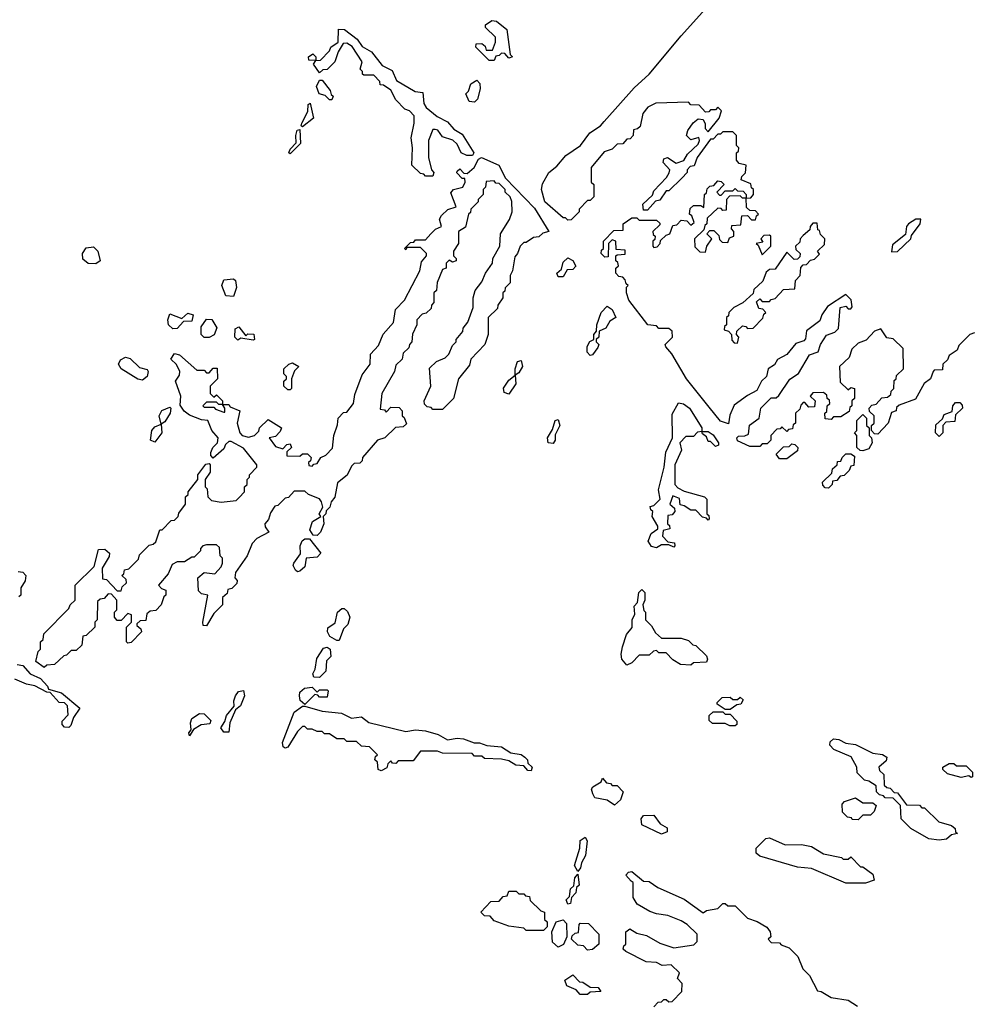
# Model space of a CAD drawing. Extents: x 2737958 to 2903317, y 894217 to 1030017.
# Tile 64 of 123: x 2797485 to 2801364, y 1009970 to 1013976. Entities that reach past the tile are written whole.
import ezdxf

# ---------------------------------------------------------------- set-up
doc = ezdxf.new("R2010")
doc.units = 0

msp = doc.modelspace()

# ---------------------------------------------------------------- linework, layer by layer
at = {"layer": '0CON05XD'}
for points in [[(2800770, 1012435), (2800768.3, 1012448.3), (2800755, 1012460), (2800711.7, 1012458.3), (2800700, 1012445), (2800720, 1012425), (2800718.3, 1012401.7), (2800695, 1012400), (2800678.3, 1012418.3), (2800671.7, 1012418.3), (2800661.7, 1012408.3), (2800658.3, 1012391.7), (2800640, 1012375), (2800640, 1012335), (2800631.7, 1012328.3), (2800628.3, 1012311.7), (2800611.7, 1012308.3), (2800605, 1012300), (2800585, 1012320), (2800578.3, 1012311.7), (2800565, 1012310), (2800540, 1012285), (2800540, 1012265), (2800525, 1012250), (2800505, 1012250), (2800495, 1012240), (2800455, 1012240), (2800405, 1012263.3), (2800402.5, 1012275), (2800408.3, 1012281.7), (2800435, 1012282.5), (2800450, 1012290), (2800453, 1012327), (2800492.5, 1012355), (2800500, 1012395), (2800541.7, 1012438.3), (2800561.7, 1012438.3), (2800573, 1012447), (2800617, 1012513), (2800653, 1012537), (2800697, 1012613), (2800732.5, 1012625), (2800742.5, 1012655), (2800767, 1012693), (2800800, 1012705), (2800815, 1012720), (2800822.5, 1012805), (2800845, 1012810), (2800855, 1012800), (2800865, 1012800), (2800871.7, 1012808.3), (2800867, 1012837), (2800845, 1012857.5), (2800770.7, 1012809.3), (2800747.5, 1012775), (2800739.2, 1012750.8), (2800685, 1012710), (2800681.7, 1012678.3), (2800675, 1012670), (2800641.7, 1012658.3), (2800605, 1012613.3), (2800567, 1012593), (2800555, 1012572.5), (2800530, 1012555), (2800522.5, 1012525), (2800502.5, 1012505), (2800483, 1012467), (2800445, 1012447.5), (2800391.7, 1012408.3), (2800373, 1012367), (2800368.3, 1012331.7), (2800335, 1012342.5), (2800289.3, 1012399.3), (2800197.5, 1012515), (2800137, 1012617), (2800112.5, 1012645), (2800110, 1012655), (2800140, 1012685), (2800138.3, 1012708.3), (2800125, 1012720), (2800085, 1012720), (2800075, 1012730), (2800040, 1012735), (2799962.5, 1012835), (2799952.5, 1012865), (2799952.5, 1012887.5), (2799960, 1012895), (2799951.7, 1012901.7), (2799948.3, 1012918.3), (2799938.3, 1012928.3), (2799921.7, 1012931.7), (2799910, 1012945), (2799910, 1012965), (2799920, 1012975), (2799918.3, 1012988.3), (2799910, 1012995), (2799910, 1013015), (2799915, 1013020), (2799948.3, 1013021.7), (2799948.3, 1013038.3), (2799911.7, 1013041.7), (2799910, 1013075), (2799895, 1013080), (2799880, 1013065), (2799878.3, 1013011.7), (2799865, 1013010), (2799850, 1013025), (2799851.7, 1013038.3), (2799860, 1013045), (2799860, 1013075), (2799901.7, 1013118.3), (2799940, 1013120), (2799940, 1013145), (2799975, 1013170), (2799995, 1013170), (2800005, 1013160), (2800075, 1013160), (2800088.3, 1013148.3), (2800088.3, 1013141.7), (2800060, 1013115), (2800061.7, 1013101.7), (2800070, 1013095), (2800068.3, 1013081.7), (2800060, 1013075), (2800060, 1013055), (2800065, 1013050), (2800078.3, 1013051.7), (2800090, 1013065), (2800091.7, 1013078.3), (2800115, 1013100), (2800130, 1013105), (2800141.7, 1013138.3), (2800158.3, 1013141.7), (2800175, 1013160), (2800198.3, 1013158.3), (2800215, 1013140), (2800228.3, 1013151.7), (2800218.3, 1013178.3), (2800210, 1013185), (2800211.7, 1013208.3), (2800225, 1013220), (2800255, 1013220), (2800268.3, 1013211.7), (2800270, 1013265), (2800278.3, 1013271.7), (2800281.7, 1013288.3), (2800291.7, 1013298.3), (2800308.3, 1013301.7), (2800325, 1013320), (2800338.3, 1013318.3), (2800350, 1013305), (2800320, 1013275), (2800331.7, 1013261.7), (2800338.3, 1013261.7), (2800355, 1013280), (2800385, 1013280), (2800395, 1013290), (2800405, 1013280), (2800428.3, 1013278.3), (2800440, 1013265), (2800440, 1013250), (2800458.3, 1013251.7), (2800470, 1013265), (2800470, 1013285), (2800461.7, 1013291.7), (2800458.3, 1013308.3), (2800420, 1013325), (2800421.7, 1013338.3), (2800437, 1013353), (2800440, 1013385), (2800411.7, 1013391.7), (2800400, 1013405), (2800400, 1013435), (2800408.3, 1013441.7), (2800410, 1013455), (2800400, 1013465), (2800400, 1013505), (2800385, 1013520), (2800345, 1013520), (2800335, 1013510), (2800325, 1013510), (2800305, 1013490), (2800295, 1013490), (2800240, 1013415), (2800228.3, 1013381.7), (2800211.7, 1013378.3), (2800200, 1013365), (2800200, 1013355), (2800178.3, 1013331.7), (2800125, 1013280), (2800115, 1013280), (2800088.3, 1013241.7), (2800071.7, 1013238.3), (2800038.3, 1013201.7), (2800021.7, 1013201.7), (2800020, 1013225), (2800058.3, 1013261.7), (2800065, 1013280), (2800116.4, 1013333.6), (2800127, 1013353), (2800130, 1013365), (2800102.5, 1013395), (2800105, 1013410), (2800120, 1013415), (2800155, 1013392.5), (2800186.7, 1013403.3), (2800200.7, 1013429.3), (2800245, 1013470), (2800250, 1013485), (2800247, 1013497), (2800215, 1013487.5), (2800197.5, 1013505), (2800202.5, 1013525), (2800223.9, 1013556.1), (2800245, 1013572.5), (2800265, 1013570), (2800273, 1013553), (2800273.3, 1013533.3), (2800285, 1013520), (2800330, 1013575), (2800340, 1013605), (2800325, 1013620), (2800315, 1013610), (2800295, 1013610), (2800288.3, 1013601.7), (2800275, 1013600), (2800248.3, 1013628.3), (2800215, 1013630), (2800205, 1013640), (2800073, 1013637), (2800040, 1013620), (2800020, 1013595), (2800008.3, 1013541.7), (2799998.3, 1013531.7), (2799981.7, 1013528.3), (2799980, 1013505), (2799968.3, 1013491.7), (2799955, 1013490), (2799938.3, 1013471.7), (2799915, 1013470), (2799895, 1013450), (2799861.7, 1013438.3), (2799810, 1013375), (2799810, 1013315), (2799820, 1013305), (2799820, 1013255), (2799805, 1013240), (2799795, 1013240), (2799760, 1013205), (2799760, 1013195), (2799728.3, 1013161.7), (2799715, 1013160), (2799705, 1013170), (2799695, 1013170), (2799621.2, 1013235), (2799608, 1013285), (2799612.1, 1013307.9), (2799637.5, 1013355), (2799669.5, 1013380.5), (2799706.7, 1013423.3), (2799765.9, 1013464.1), (2799803.6, 1013516.4), (2799847.5, 1013545), (2799862.5, 1013562.5), (2799985, 1013698.8), (2800045.9, 1013754.1), (2800175, 1013911.2), (2800323.4, 1014076.6)], [(2799415, 1013810), (2799395, 1013810), (2799340, 1013865), (2799341.7, 1013878.3), (2799365, 1013880), (2799378.3, 1013868.3), (2799381.7, 1013851.7), (2799408.3, 1013851.7), (2799420, 1013885), (2799420, 1013905), (2799380, 1013945), (2799380, 1013955), (2799405, 1013972.5), (2799425, 1013970), (2799467, 1013937), (2799480, 1013835), (2799490, 1013825), (2799475, 1013820), (2799458.3, 1013838.3), (2799445, 1013840), (2799435, 1013830), (2799421.7, 1013828.3), (2799415, 1013810)], [(2799165, 1013340), (2799135, 1013340), (2799128.3, 1013348.3), (2799115, 1013350), (2799080, 1013385), (2799082.5, 1013455), (2799077.5, 1013495), (2799090, 1013555), (2799090, 1013585), (2799070, 1013605), (2799051.7, 1013611.7), (2799015, 1013650), (2798995, 1013690), (2798965, 1013710), (2798951.7, 1013711.7), (2798950, 1013725), (2798925, 1013750), (2798885, 1013750), (2798880, 1013755), (2798880, 1013765), (2798870, 1013775), (2798877.5, 1013805), (2798837, 1013867), (2798815, 1013881.2), (2798801.2, 1013878.8), (2798780, 1013845), (2798766.7, 1013805), (2798736.1, 1013773.9), (2798718.3, 1013771.7), (2798705, 1013760), (2798680, 1013795), (2798690, 1013810), (2798661.7, 1013811.7), (2798660, 1013825), (2798677, 1013837), (2798690, 1013825), (2798690, 1013810), (2798708.3, 1013811.7), (2798745, 1013850), (2798750, 1013865), (2798780, 1013885), (2798781.7, 1013938.3), (2798806.1, 1013936.1), (2798857, 1013897), (2798877.7, 1013867.7), (2798916, 1013846), (2798959.2, 1013789.2), (2799000, 1013770), (2799018.3, 1013728.3), (2799094.1, 1013684.1), (2799125, 1013680), (2799128.8, 1013635), (2799138.3, 1013618.3), (2799182.5, 1013582.5), (2799225, 1013560), (2799250.5, 1013530.5), (2799285, 1013510), (2799332.5, 1013435), (2799327, 1013423), (2799303.6, 1013423.6), (2799280, 1013435), (2799265, 1013470), (2799246.4, 1013486.4), (2799205, 1013500), (2799186.4, 1013526.4), (2799175, 1013530), (2799165, 1013530), (2799147.5, 1013485), (2799147.5, 1013415), (2799160, 1013365), (2799170, 1013355), (2799165, 1013340)], [(2798755, 1013650), (2798745, 1013650), (2798727.5, 1013667.5), (2798702.5, 1013675), (2798692.5, 1013705), (2798705, 1013730), (2798715, 1013730), (2798748.3, 1013688.3), (2798751.7, 1013671.7), (2798760, 1013665), (2798755, 1013650)], [(2799335, 1013640), (2799313.6, 1013643.6), (2799300, 1013675), (2799310, 1013685), (2799320, 1013715), (2799345, 1013730), (2799357, 1013717), (2799357.5, 1013695), (2799347, 1013653), (2799335, 1013640)], [(2798635, 1013540), (2798630, 1013545), (2798632.5, 1013555), (2798657, 1013603), (2798658.3, 1013631.7), (2798667, 1013637), (2798680, 1013575), (2798635, 1013540)], [(2798585, 1013430), (2798580, 1013435), (2798585, 1013450), (2798610, 1013475), (2798607.5, 1013505), (2798613, 1013527), (2798625, 1013530), (2798627, 1013473), (2798585, 1013430)], [(2797585, 1011340), (2797550, 1011365), (2797560, 1011405), (2797570, 1011415), (2797570, 1011445), (2797580, 1011455), (2797583, 1011477), (2797685, 1011580), (2797690, 1011595), (2797710, 1011615), (2797710, 1011675), (2797788.3, 1011751.7), (2797805, 1011820), (2797831.7, 1011821.7), (2797850, 1011805), (2797848.3, 1011791.7), (2797820, 1011745), (2797821.7, 1011701.7), (2797838.3, 1011698.3), (2797881.7, 1011651.7), (2797898.3, 1011651.7), (2797901.7, 1011668.3), (2797920, 1011685), (2797918.3, 1011698.3), (2797900, 1011715), (2797908.3, 1011721.7), (2797911.7, 1011738.3), (2797928.3, 1011741.7), (2797968.3, 1011781.7), (2797971.7, 1011798.3), (2798011.7, 1011838.3), (2798028.3, 1011841.7), (2798038.3, 1011851.7), (2798055, 1011900), (2798065, 1011900), (2798101.7, 1011938.3), (2798115, 1011940), (2798130, 1011955), (2798131.7, 1011968.3), (2798160, 1012005), (2798160, 1012035), (2798170, 1012045), (2798170, 1012055), (2798210, 1012105), (2798210, 1012125), (2798241.7, 1012168.3), (2798255, 1012170), (2798260, 1012165), (2798260, 1012135), (2798240, 1012105), (2798240, 1012075), (2798247, 1012067), (2798250, 1012035), (2798265, 1012020), (2798305, 1012012.5), (2798365, 1012020), (2798378.3, 1012031.7), (2798400, 1012055), (2798400, 1012075), (2798410, 1012085), (2798410, 1012105), (2798420, 1012115), (2798420, 1012125), (2798450, 1012155), (2798450, 1012165), (2798395, 1012232.5), (2798345, 1012260), (2798335, 1012260), (2798321.7, 1012248.3), (2798315, 1012230), (2798271.7, 1012191.7), (2798262.5, 1012202.5), (2798262.5, 1012215), (2798270, 1012235), (2798290, 1012255), (2798292.5, 1012275), (2798266.7, 1012305), (2798250, 1012345), (2798225, 1012347.5), (2798175, 1012366.7), (2798153.6, 1012383.6), (2798138.3, 1012408.3), (2798140, 1012445), (2798118.8, 1012505), (2798135, 1012530), (2798136.7, 1012545), (2798123, 1012573), (2798100, 1012595), (2798115, 1012617.5), (2798135, 1012612.5), (2798205, 1012550), (2798235, 1012550), (2798245, 1012540), (2798255, 1012540), (2798271.7, 1012558.3), (2798288.3, 1012558.3), (2798290, 1012515), (2798260, 1012485), (2798260, 1012455), (2798275, 1012440), (2798285, 1012450), (2798298.3, 1012438.3), (2798310, 1012425), (2798310, 1012410), (2798335, 1012410), (2798341.7, 1012401.7), (2798380, 1012385), (2798370, 1012335), (2798380, 1012295), (2798390, 1012285), (2798415, 1012277.5), (2798440, 1012285), (2798458.3, 1012301.7), (2798460, 1012315), (2798495, 1012350), (2798550, 1012315), (2798545, 1012300), (2798525, 1012280), (2798500, 1012275), (2798525, 1012240), (2798555, 1012230), (2798571.7, 1012248.3), (2798585, 1012250), (2798590, 1012235), (2798571.7, 1012218.3), (2798571.7, 1012201.7), (2798625, 1012200), (2798635, 1012210), (2798655, 1012210), (2798670, 1012195), (2798668.3, 1012181.7), (2798660, 1012175), (2798661.7, 1012161.7), (2798675, 1012160), (2798681.7, 1012168.3), (2798695, 1012170), (2798710, 1012195), (2798730, 1012205), (2798757, 1012233), (2798762.5, 1012285), (2798778.3, 1012328.3), (2798780, 1012355), (2798801.7, 1012378.3), (2798815, 1012380), (2798842.5, 1012415), (2798848.3, 1012451.7), (2798878.3, 1012531.7), (2798910, 1012575), (2798912.5, 1012615), (2798945, 1012650), (2798963.9, 1012696.1), (2799006.1, 1012743.9), (2799013, 1012797), (2799050, 1012835), (2799112.5, 1012955), (2799119.3, 1012990.7), (2799140, 1013015), (2799140, 1013025), (2799115, 1013050), (2799060, 1013050), (2799055, 1013040), (2799050, 1013045), (2799075, 1013070), (2799088.3, 1013071.7), (2799095, 1013080), (2799135, 1013080), (2799156.7, 1013105), (2799176.4, 1013123.6), (2799200, 1013135), (2799192.5, 1013165), (2799200.7, 1013179.3), (2799226.4, 1013203.6), (2799260, 1013215), (2799238.3, 1013271.7), (2799250, 1013285), (2799287.5, 1013295), (2799297.5, 1013315), (2799295, 1013330), (2799285, 1013330), (2799263, 1013353), (2799265, 1013360), (2799275, 1013370), (2799291.7, 1013351.7), (2799305, 1013350), (2799333.3, 1013375), (2799350.7, 1013409.3), (2799364, 1013416), (2799433.8, 1013385), (2799461.2, 1013331.2), (2799579.1, 1013209.1), (2799637.5, 1013115), (2799613, 1013107), (2799597, 1013093), (2799575, 1013090), (2799545, 1013070), (2799535, 1013070), (2799520, 1013055), (2799510, 1013025), (2799498.3, 1013011.7), (2799490, 1012955), (2799480, 1012935), (2799480, 1012905), (2799460, 1012885), (2799458.3, 1012871.7), (2799450, 1012865), (2799450, 1012845), (2799430, 1012815), (2799428.3, 1012801.7), (2799390, 1012765), (2799390, 1012695), (2799377.5, 1012655), (2799320, 1012595), (2799315, 1012570), (2799270, 1012515), (2799250, 1012435), (2799205, 1012390), (2799165, 1012390), (2799158.3, 1012398.3), (2799141.7, 1012401.7), (2799131.7, 1012411.7), (2799130, 1012425), (2799157.5, 1012485), (2799151.7, 1012558.3), (2799180, 1012585), (2799215, 1012600), (2799230, 1012615), (2799245, 1012650), (2799260, 1012665), (2799260, 1012675), (2799287, 1012707), (2799288.3, 1012721.7), (2799307.5, 1012745), (2799330, 1012805), (2799330, 1012845), (2799337.5, 1012875), (2799365, 1012910), (2799380, 1012945), (2799407.5, 1012985), (2799410, 1013005), (2799437.5, 1013055), (2799440, 1013105), (2799477, 1013163), (2799487.5, 1013195), (2799487, 1013237), (2799480, 1013255), (2799460, 1013275), (2799460, 1013285), (2799435, 1013310), (2799421.7, 1013311.7), (2799415, 1013320), (2799381.7, 1013318.3), (2799380, 1013295), (2799370, 1013285), (2799370, 1013265), (2799350, 1013245), (2799350, 1013235), (2799320, 1013205), (2799318.3, 1013191.7), (2799310, 1013185), (2799298.3, 1013131.7), (2799270, 1013115), (2799270, 1013065), (2799250, 1013035), (2799250, 1013015), (2799260, 1013005), (2799260, 1012995), (2799245, 1012990), (2799231.7, 1012998.3), (2799220, 1012985), (2799220, 1012965), (2799205, 1012960), (2799183, 1012907), (2799180, 1012875), (2799170, 1012865), (2799170, 1012825), (2799160, 1012815), (2799158.3, 1012801.7), (2799138.3, 1012781.7), (2799121.7, 1012778.3), (2799100, 1012755), (2799100, 1012735), (2799083, 1012697), (2799080, 1012665), (2799070, 1012655), (2799068.3, 1012641.7), (2799045, 1012620), (2799040, 1012595), (2799015, 1012570), (2799010, 1012545), (2798957.5, 1012455), (2798951.7, 1012391.7), (2798968.3, 1012388.3), (2798975, 1012380), (2798995, 1012400), (2799028.3, 1012398.3), (2799040, 1012385), (2799040, 1012365), (2799048.3, 1012358.3), (2799058.3, 1012331.7), (2799045, 1012320), (2799013, 1012317), (2798970, 1012275), (2798940, 1012265), (2798880, 1012195), (2798878.3, 1012181.7), (2798868.3, 1012171.7), (2798845, 1012170), (2798835, 1012160), (2798816.4, 1012123.6), (2798778.3, 1012091.7), (2798766.2, 1012033.8), (2798752.5, 1012015), (2798747, 1011993), (2798731.7, 1011978.3), (2798730, 1011965), (2798720, 1011955), (2798722.5, 1011925), (2798708.8, 1011891.2), (2798695, 1011877.5), (2798678.3, 1011878.3), (2798665, 1011900), (2798676.1, 1011933.9), (2798710, 1011955), (2798702.5, 1011965), (2798717.5, 1011992.5), (2798712.5, 1012015), (2798705, 1012026.7), (2798660, 1012045), (2798645, 1012057.5), (2798601.7, 1012058.3), (2798578.3, 1012031.7), (2798565, 1012030), (2798535, 1012000), (2798523.3, 1011996.7), (2798505, 1011970), (2798497, 1011943), (2798482.5, 1011925), (2798483, 1011913), (2798498.3, 1011891.7), (2798450, 1011865), (2798430, 1011845), (2798410, 1011795), (2798363, 1011727), (2798360, 1011705), (2798370, 1011695), (2798368.3, 1011681.7), (2798348.3, 1011661.7), (2798331.7, 1011658.3), (2798328.3, 1011641.7), (2798310, 1011625), (2798310, 1011595), (2798275, 1011560), (2798245, 1011510), (2798231.7, 1011511.7), (2798230, 1011525), (2798250, 1011635), (2798225, 1011640), (2798211.7, 1011651.7), (2798210, 1011705), (2798235, 1011727.5), (2798278.3, 1011721.7), (2798305, 1011750), (2798310, 1011765), (2798310, 1011785), (2798300, 1011795), (2798298.3, 1011828.3), (2798285, 1011840), (2798245, 1011840), (2798230, 1011835), (2798220, 1011825), (2798220, 1011815), (2798195, 1011790), (2798185, 1011790), (2798155, 1011770), (2798125, 1011770), (2798105, 1011760), (2798088.3, 1011721.7), (2798050, 1011675), (2798061.7, 1011661.7), (2798080, 1011655), (2798080, 1011635), (2798071.7, 1011628.3), (2798060, 1011595), (2798038.3, 1011571.7), (2798015, 1011570), (2798001.7, 1011558.3), (2797998.3, 1011531.7), (2797975, 1011530), (2797961.7, 1011518.3), (2797961.7, 1011511.7), (2797978.3, 1011498.3), (2797980, 1011485), (2797938.3, 1011441.7), (2797925, 1011440), (2797920, 1011445), (2797920, 1011505), (2797940, 1011525), (2797940, 1011555), (2797925, 1011560), (2797898.3, 1011531.7), (2797881.7, 1011531.7), (2797870, 1011545), (2797870, 1011565), (2797880, 1011575), (2797880, 1011615), (2797858.3, 1011638.3), (2797845, 1011640), (2797828.3, 1011621.7), (2797811.7, 1011618.3), (2797801.7, 1011608.3), (2797800, 1011535), (2797790, 1011525), (2797790, 1011505), (2797755, 1011470), (2797741.7, 1011468.3), (2797738.3, 1011431.7), (2797715, 1011410), (2797695, 1011410), (2797675, 1011390), (2797665, 1011387.5), (2797627, 1011353), (2797595, 1011350), (2797585, 1011340)], [(2800275, 1013030), (2800280, 1013055), (2800300, 1013085), (2800280, 1013105), (2800291.7, 1013118.3), (2800308.3, 1013118.3), (2800328.3, 1013098.3), (2800331.7, 1013081.7), (2800341.7, 1013071.7), (2800365, 1013070), (2800371.7, 1013088.3), (2800390, 1013095), (2800390, 1013115), (2800380, 1013125), (2800381.7, 1013138.3), (2800418.3, 1013141.7), (2800421.7, 1013178.3), (2800445, 1013180), (2800461.7, 1013161.7), (2800478.3, 1013161.7), (2800481.7, 1013178.3), (2800490, 1013185), (2800478.3, 1013198.3), (2800455, 1013200), (2800441.7, 1013211.7), (2800440, 1013250), (2800425, 1013250), (2800415, 1013260), (2800371.7, 1013258.3), (2800360, 1013245), (2800358.3, 1013201.7), (2800345, 1013200), (2800338.3, 1013208.3), (2800325, 1013210), (2800281.7, 1013168.3), (2800280, 1013145), (2800271.7, 1013138.3), (2800268.3, 1013121.7), (2800230, 1013085), (2800231.7, 1013051.7), (2800251.7, 1013031.7), (2800275, 1013030)], [(2800405, 1012660), (2800410, 1012685), (2800400, 1012695), (2800401.7, 1012708.3), (2800425, 1012730), (2800438.3, 1012728.3), (2800445, 1012720), (2800468.3, 1012721.7), (2800508.3, 1012761.7), (2800511.7, 1012778.3), (2800520, 1012785), (2800508.3, 1012798.3), (2800491.7, 1012801.7), (2800481.7, 1012828.3), (2800495, 1012840), (2800505, 1012830), (2800535, 1012830), (2800541.7, 1012838.3), (2800558.3, 1012841.7), (2800591.7, 1012878.3), (2800638.3, 1012881.7), (2800640, 1012915), (2800660, 1012935), (2800661.7, 1012968.3), (2800671.7, 1012978.3), (2800685, 1012980), (2800701.7, 1012998.3), (2800718.3, 1013001.7), (2800738.3, 1013021.7), (2800730, 1013035), (2800758.3, 1013061.7), (2800760, 1013085), (2800741.7, 1013101.7), (2800738.3, 1013118.3), (2800731.7, 1013121.7), (2800728.3, 1013148.3), (2800711.7, 1013148.3), (2800700, 1013135), (2800698.3, 1013121.7), (2800671.7, 1013098.3), (2800660, 1013085), (2800658.3, 1013071.7), (2800640, 1013055), (2800641.7, 1013041.7), (2800660, 1013025), (2800658.3, 1013011.7), (2800648.3, 1013001.7), (2800635, 1013000), (2800605, 1013030), (2800558.3, 1012961.7), (2800535, 1012960), (2800521.7, 1012948.3), (2800508.3, 1012911.7), (2800471.7, 1012878.3), (2800468.3, 1012861.7), (2800426.4, 1012823.6), (2800390, 1012805), (2800370, 1012785), (2800368.3, 1012771.7), (2800360, 1012765), (2800360, 1012735), (2800351.7, 1012728.3), (2800350, 1012715), (2800368.3, 1012708.3), (2800380, 1012695), (2800381.7, 1012671.7), (2800391.7, 1012661.7), (2800405, 1012660)], [(2801031.7, 1013031.7), (2801055, 1013032.5), (2801110, 1013085), (2801111.7, 1013098.3), (2801147.5, 1013145), (2801150, 1013165), (2801130, 1013165), (2801100, 1013145), (2801092.5, 1013135), (2801088.3, 1013101.7), (2801035, 1013060), (2801031.7, 1013031.7)], [(2800505, 1013020), (2800540, 1013055), (2800540, 1013095), (2800535, 1013100), (2800511.7, 1013098.3), (2800500, 1013085), (2800508.3, 1013071.7), (2800480, 1013065), (2800488.3, 1013058.3), (2800505, 1013020)], [(2797795, 1012983.3), (2797764, 1012984), (2797741.7, 1013001.7), (2797740, 1013025), (2797755, 1013047.5), (2797785, 1013052.5), (2797802.5, 1013035), (2797812.5, 1012995), (2797795, 1012983.3)], [(2799695, 1012930), (2799675, 1012930), (2799670, 1012945), (2799688.3, 1012961.7), (2799695, 1012990), (2799715, 1013006.7), (2799735, 1012996.7), (2799746.7, 1012973.3), (2799735, 1012960), (2799711.7, 1012958.3), (2799695, 1012930)], [(2798355, 1012850), (2798323, 1012853), (2798306.7, 1012895), (2798315, 1012917.5), (2798355, 1012922.5), (2798362.5, 1012915), (2798367, 1012887), (2798355, 1012850)], [(2798108.3, 1012718.3), (2798090, 1012735), (2798087.5, 1012755), (2798095, 1012780), (2798145, 1012760), (2798168.3, 1012781.7), (2798190, 1012775), (2798185, 1012750), (2798151.7, 1012748.3), (2798125, 1012720), (2798108.3, 1012718.3)], [(2799805, 1012610), (2799793, 1012623), (2799793.6, 1012646.4), (2799803.6, 1012666.4), (2799820, 1012675), (2799820, 1012695), (2799831.7, 1012708.3), (2799832.5, 1012735), (2799850, 1012785), (2799875, 1012810), (2799895, 1012797.5), (2799910, 1012765), (2799885, 1012750), (2799869.3, 1012720.7), (2799841.7, 1012708.3), (2799840, 1012685), (2799830, 1012675), (2799830, 1012665), (2799840, 1012655), (2799837, 1012643), (2799815, 1012612.5), (2799805, 1012610)], [(2798235, 1012682.5), (2798222.5, 1012695), (2798223, 1012727), (2798245, 1012757.5), (2798266.7, 1012756.7), (2798287, 1012723), (2798276.4, 1012693.6), (2798255, 1012683.3), (2798235, 1012682.5)], [(2798371.7, 1012671.7), (2798360, 1012685), (2798361.7, 1012718.3), (2798377, 1012727), (2798405, 1012690), (2798412.5, 1012697.5), (2798437, 1012697), (2798440, 1012675), (2798435, 1012672.5), (2798385, 1012680), (2798371.7, 1012671.7)], [(2801368.3, 1012701.7), (2801350, 1012695), (2801305, 1012650), (2801298.3, 1012631.7), (2801265, 1012610), (2801258.3, 1012591.7), (2801240, 1012575), (2801238.3, 1012551.7), (2801205, 1012550), (2801200, 1012545), (2801190, 1012515), (2801163.9, 1012496.1), (2801128.3, 1012431.7), (2801061.7, 1012408.3), (2801051.7, 1012398.3), (2801050, 1012385), (2801031.7, 1012378.3), (2801017.5, 1012335), (2800975, 1012290), (2800961.7, 1012291.7), (2800950, 1012305), (2800950, 1012325), (2800960, 1012335), (2800960, 1012365), (2800941.7, 1012381.7), (2800940, 1012395), (2800951.7, 1012408.3), (2800968.3, 1012411.7), (2800991.7, 1012438.3), (2801015, 1012440), (2801028.3, 1012451.7), (2801030, 1012465), (2801040, 1012475), (2801041.7, 1012508.3), (2801050, 1012515), (2801051.7, 1012528.3), (2801080, 1012555), (2801078.3, 1012638.3), (2801038.3, 1012678.3), (2801011.7, 1012681.7), (2800988.3, 1012718.3), (2800961.7, 1012708.3), (2800928.3, 1012671.7), (2800895, 1012660), (2800870, 1012635), (2800858.3, 1012601.7), (2800820, 1012565), (2800821.7, 1012501.7), (2800855, 1012470), (2800865, 1012480), (2800880, 1012475), (2800880, 1012435), (2800870, 1012425), (2800870, 1012405), (2800861.7, 1012398.3), (2800858.3, 1012381.7), (2800825, 1012360), (2800795, 1012360), (2800785, 1012350), (2800761.7, 1012351.7), (2800760, 1012375), (2800768.3, 1012381.7), (2800770, 1012405), (2800780, 1012415), (2800778.3, 1012428.3), (2800770, 1012435)], [(2797985, 1012510), (2797965, 1012513.8), (2797897.5, 1012555), (2797886.7, 1012575), (2797895, 1012592.5), (2797915, 1012602.5), (2797935, 1012597.5), (2797971.7, 1012561.7), (2798003, 1012553), (2798007.5, 1012545), (2798003.3, 1012525), (2797985, 1012510)], [(2798585, 1012470), (2798575, 1012470), (2798560, 1012485), (2798560, 1012505), (2798570, 1012515), (2798570, 1012525), (2798560, 1012535), (2798560, 1012555), (2798580, 1012575), (2798595, 1012580), (2798620, 1012565), (2798603, 1012547), (2798590, 1012515), (2798590, 1012475), (2798585, 1012470)], [(2799475, 1012452.5), (2799455, 1012460), (2799453, 1012477), (2799475, 1012510), (2799500, 1012530), (2799500, 1012555), (2799510, 1012585), (2799525, 1012590), (2799530, 1012565), (2799515, 1012540), (2799500, 1012530), (2799502.5, 1012495), (2799475, 1012452.5)], [(2798320, 1012380), (2798320, 1012395), (2798310, 1012410), (2798295, 1012410), (2798285, 1012420), (2798245, 1012420), (2798230, 1012405), (2798235, 1012400), (2798275, 1012400), (2798281.7, 1012391.7), (2798315, 1012380), (2798320, 1012380)], [(2798035, 1012257.5), (2798017.5, 1012265), (2798022.5, 1012305), (2798035, 1012320), (2798060, 1012330), (2798052.5, 1012365), (2798063.6, 1012386.4), (2798095, 1012400), (2798100, 1012395), (2798097.5, 1012375), (2798075, 1012340), (2798060, 1012330), (2798062.5, 1012295), (2798035, 1012257.5)], [(2800075, 1011827.5), (2800055, 1011833.3), (2800041.2, 1011855), (2800053.9, 1011886.1), (2800080, 1011905), (2800080, 1011915), (2800057.5, 1011955), (2800060, 1011975), (2800051.7, 1011981.7), (2800050, 1011995), (2800065, 1012000), (2800090, 1012025), (2800083, 1012063), (2800106.7, 1012155), (2800113.6, 1012216.4), (2800140, 1012275), (2800138.3, 1012371.7), (2800165, 1012417.5), (2800185, 1012413.3), (2800208.8, 1012395), (2800260, 1012315), (2800260, 1012300), (2800285, 1012300), (2800305, 1012286.7), (2800326.7, 1012255), (2800327.5, 1012245), (2800315, 1012240), (2800295, 1012260), (2800285, 1012260), (2800278.3, 1012278.3), (2800261.7, 1012291.7), (2800260, 1012300), (2800241.7, 1012298.3), (2800225, 1012280), (2800195, 1012280), (2800170, 1012255), (2800177.5, 1012225), (2800150, 1012165), (2800150, 1012085), (2800161.7, 1012071.7), (2800188.3, 1012058.3), (2800270, 1012035), (2800280, 1012025), (2800280, 1011965), (2800288.3, 1011958.3), (2800290, 1011945), (2800285, 1011940), (2800278.3, 1011948.3), (2800261.7, 1011951.7), (2800235, 1011980), (2800215, 1011980), (2800188.3, 1011998.3), (2800171.7, 1012001.7), (2800168.3, 1012028.3), (2800141.7, 1012038.3), (2800130, 1012005), (2800148.3, 1011988.3), (2800150, 1011975), (2800138.3, 1011961.7), (2800121.7, 1011958.3), (2800120, 1011925), (2800128.3, 1011918.3), (2800130, 1011905), (2800101.7, 1011898.3), (2800100, 1011875), (2800121.7, 1011851.7), (2800148.3, 1011848.3), (2800150, 1011835), (2800145, 1011830), (2800125, 1011840), (2800095, 1011840), (2800075, 1011827.5)], [(2801225, 1012280), (2801210, 1012295), (2801211.7, 1012328.3), (2801238.3, 1012351.7), (2801245, 1012370), (2801278.3, 1012381.7), (2801280, 1012405), (2801291.7, 1012418.3), (2801308.3, 1012418.3), (2801318.3, 1012408.3), (2801320, 1012395), (2801291.7, 1012368.3), (2801288.3, 1012341.7), (2801251.7, 1012338.3), (2801240, 1012325), (2801240, 1012295), (2801225, 1012280)], [(2799655, 1012252.5), (2799634, 1012254), (2799631.2, 1012275), (2799651.7, 1012308.3), (2799662.5, 1012345), (2799675, 1012350), (2799682.5, 1012325), (2799663, 1012287), (2799663.3, 1012265), (2799655, 1012252.5)], [(2800915, 1012222.5), (2800903, 1012223), (2800890, 1012235), (2800890, 1012285), (2800880, 1012295), (2800890, 1012305), (2800890, 1012345), (2800915, 1012370), (2800930, 1012355), (2800930, 1012325), (2800940, 1012315), (2800940, 1012285), (2800950, 1012275), (2800952.5, 1012255), (2800939.3, 1012230.7), (2800915, 1012222.5)], [(2800605, 1012190), (2800575, 1012190), (2800561.7, 1012208.3), (2800591.7, 1012238.3), (2800615, 1012240), (2800625, 1012250), (2800638.3, 1012248.3), (2800650, 1012235), (2800648.3, 1012221.7), (2800605, 1012190)], [(2800775, 1012070), (2800761.7, 1012071.7), (2800751.7, 1012081.7), (2800750, 1012095), (2800788.3, 1012131.7), (2800791.7, 1012148.3), (2800810, 1012165), (2800811.7, 1012178.3), (2800825, 1012180), (2800830, 1012195), (2800845, 1012210), (2800865, 1012210), (2800880, 1012200), (2800878.3, 1012161.7), (2800865, 1012160), (2800858.3, 1012141.7), (2800838.3, 1012121.7), (2800821.7, 1012118.3), (2800808.3, 1012101.7), (2800791.7, 1012098.3), (2800790, 1012085), (2800775, 1012070)], [(2798615, 1011730), (2798607, 1011737), (2798597.5, 1011755), (2798600, 1011765), (2798627, 1011803), (2798626.2, 1011835), (2798633.9, 1011856.1), (2798645, 1011863.3), (2798663.3, 1011863.3), (2798710, 1011805), (2798695, 1011790), (2798650, 1011785), (2798645, 1011750), (2798625, 1011732.5), (2798615, 1011730)], [(2797478.3, 1011731.7), (2797498.3, 1011728.3), (2797510, 1011715), (2797507, 1011693), (2797490, 1011665), (2797490, 1011635), (2797481.7, 1011628.3)], [(2800215, 1011350), (2800173, 1011353), (2800141.7, 1011371.7), (2800115, 1011400), (2800085, 1011400), (2800075, 1011410), (2800063, 1011407), (2800045, 1011390), (2800005, 1011390), (2799975, 1011360), (2799955, 1011350), (2799933.9, 1011373.9), (2799931.2, 1011395), (2799937.5, 1011425), (2799953.3, 1011475), (2799976.4, 1011503.6), (2799976.7, 1011535), (2799987, 1011557), (2799985, 1011590), (2799997.5, 1011605), (2800003.8, 1011645), (2800015, 1011657.5), (2800027.5, 1011645), (2800027.5, 1011615), (2800020, 1011595), (2800023, 1011573), (2800030, 1011565), (2800030, 1011535), (2800055, 1011510), (2800071.7, 1011481.7), (2800095, 1011460), (2800175, 1011460), (2800205, 1011450), (2800223, 1011433), (2800235, 1011430), (2800278.3, 1011388.3), (2800282.5, 1011375), (2800278.3, 1011361.7), (2800225, 1011360), (2800215, 1011350)], [(2798785, 1011450), (2798775, 1011450), (2798747, 1011467), (2798737.5, 1011485), (2798738.3, 1011501.7), (2798768.3, 1011521.7), (2798777.5, 1011565), (2798795, 1011580), (2798805, 1011580), (2798818.3, 1011568.3), (2798827.5, 1011545), (2798820, 1011515), (2798801.7, 1011498.3), (2798785, 1011450)], [(2798705, 1011300), (2798681.7, 1011301.7), (2798677.5, 1011315), (2798687, 1011333), (2798693, 1011377), (2798720.7, 1011419.3), (2798735, 1011422.5), (2798747.5, 1011415), (2798750, 1011385), (2798733, 1011367), (2798730, 1011325), (2798705, 1011300)], [(2797475, 1011353.3), (2797498.3, 1011348.3), (2797527.5, 1011315), (2797570, 1011295), (2797597.5, 1011265), (2797601.7, 1011251.7), (2797655, 1011236.7), (2797730, 1011175), (2797703.3, 1011136.7), (2797693.3, 1011105), (2797685, 1011096.7), (2797667.5, 1011097.5), (2797658.3, 1011108.3), (2797658.3, 1011121.7), (2797681.7, 1011148.3), (2797680, 1011185), (2797667, 1011197), (2797645, 1011197.5), (2797608.3, 1011238.3), (2797595, 1011240), (2797546.4, 1011266.4), (2797512, 1011272), (2797465, 1011292.5)], [(2798645, 1011190), (2798626.4, 1011206.4), (2798622.5, 1011225), (2798625, 1011240), (2798643, 1011257), (2798675, 1011260), (2798695, 1011240), (2798705, 1011250), (2798735, 1011250), (2798740, 1011245), (2798735, 1011220), (2798705, 1011220), (2798698.3, 1011228.3), (2798685, 1011230), (2798645, 1011190)], [(2798315, 1011076.7), (2798302.5, 1011095), (2798319.7, 1011120.3), (2798326.2, 1011145), (2798357.5, 1011182.5), (2798356.2, 1011205), (2798363.3, 1011225), (2798375, 1011242.5), (2798395, 1011247.5), (2798400, 1011225), (2798382.5, 1011185), (2798362.5, 1011167.5), (2798340, 1011115), (2798335, 1011077.5), (2798315, 1011076.7)], [(2800375, 1011170), (2800355, 1011170), (2800321.7, 1011191.7), (2800321.7, 1011198.3), (2800341.7, 1011218.3), (2800375, 1011220), (2800385, 1011210), (2800405, 1011210), (2800415, 1011220), (2800428.3, 1011208.3), (2800418.3, 1011191.7), (2800401.7, 1011188.3), (2800375, 1011170)], [(2799565, 1010920), (2799551.7, 1010921.7), (2799535, 1010940), (2799503, 1010943), (2799475, 1010960), (2799445, 1010967.5), (2799375, 1010970), (2799365, 1010980), (2799335, 1010980), (2799325, 1010990), (2799205, 1010992.5), (2799185, 1011000), (2799115, 1011000), (2799085, 1010960), (2799025, 1010960), (2799015, 1010950), (2799001.7, 1010951.7), (2798995, 1010960), (2798981.7, 1010948.3), (2798978.3, 1010931.7), (2798955, 1010920), (2798942.5, 1010925), (2798940, 1010955), (2798930, 1010965), (2798931.7, 1010978.3), (2798940, 1010985), (2798908.3, 1011018.3), (2798875, 1011020), (2798855, 1011040), (2798815, 1011040), (2798805, 1011050), (2798775, 1011050), (2798745, 1011070), (2798725, 1011070), (2798715, 1011080), (2798695, 1011080), (2798675, 1011090), (2798655, 1011090), (2798645, 1011100), (2798635, 1011100), (2798615, 1011080), (2798575, 1011016.7), (2798565, 1011012.5), (2798557, 1011017), (2798554, 1011035), (2798601.7, 1011158.3), (2798635, 1011182.5), (2798645, 1011182.5), (2798715, 1011163.3), (2798794.1, 1011154.1), (2798835, 1011133.8), (2798875, 1011140), (2798905, 1011116.7), (2799055, 1011080), (2799095, 1011086.2), (2799135, 1011083.3), (2799187.3, 1011067.3), (2799225, 1011046.7), (2799265, 1011053.3), (2799290.7, 1011050.7), (2799333.6, 1011033.6), (2799355, 1011033.3), (2799385, 1011022.5), (2799445, 1011017.5), (2799483, 1010993), (2799525, 1010986.2), (2799540, 1010975), (2799550, 1010965), (2799551.7, 1010951.7), (2799570, 1010935), (2799565, 1010920)], [(2798175, 1011062.5), (2798173.3, 1011075), (2798183, 1011087), (2798180, 1011115), (2798185, 1011132.5), (2798216.1, 1011153.9), (2798235, 1011152), (2798262.5, 1011125), (2798258.3, 1011111.7), (2798223, 1011107), (2798192.5, 1011087.5), (2798175, 1011062.5)], [(2800395, 1011102.5), (2800373.6, 1011103.6), (2800355, 1011112.5), (2800303, 1011113), (2800290, 1011125), (2800290, 1011145), (2800305, 1011160), (2800345, 1011160), (2800355, 1011150), (2800375, 1011150), (2800401.7, 1011121.7), (2800401.7, 1011108.3), (2800395, 1011102.5)], [(2801225, 1010637.5), (2801183, 1010643), (2801110, 1010685), (2801070, 1010725), (2801068.3, 1010778.3), (2801038.3, 1010808.3), (2801005, 1010810), (2800998.3, 1010818.3), (2800981.7, 1010821.7), (2800970, 1010835), (2800968.3, 1010858.3), (2800938.3, 1010878.3), (2800921.7, 1010881.7), (2800891.7, 1010911.7), (2800890, 1010935), (2800866.4, 1010976.4), (2800797, 1011007), (2800780, 1011025), (2800781.7, 1011038.3), (2800795, 1011050), (2800817, 1011047), (2800845, 1011032.5), (2800885, 1011027.5), (2800955, 1010992.5), (2800995, 1010986.7), (2801012.5, 1010975), (2801009.3, 1010960.7), (2800980, 1010935), (2800981.7, 1010921.7), (2801000, 1010905), (2801001.7, 1010861.7), (2801011.7, 1010851.7), (2801025, 1010850), (2801041.7, 1010831.7), (2801055, 1010830), (2801091.7, 1010781.7), (2801145, 1010780), (2801155, 1010770), (2801165, 1010770), (2801223, 1010713), (2801275, 1010697.5), (2801290, 1010685), (2801291.7, 1010671.7), (2801300, 1010665), (2801275, 1010660), (2801255, 1010642.5), (2801225, 1010637.5)], [(2801355, 1010892.5), (2801345, 1010900), (2801315, 1010892.5), (2801258.3, 1010908.3), (2801240, 1010925), (2801240, 1010935), (2801265, 1010950), (2801285, 1010950), (2801295, 1010940), (2801335, 1010940), (2801360, 1010915), (2801360, 1010895), (2801355, 1010892.5)], [(2799905, 1010780), (2799875, 1010800), (2799825, 1010810), (2799816.1, 1010826.1), (2799811.2, 1010845), (2799816.2, 1010855), (2799850, 1010875), (2799855, 1010890), (2799871.7, 1010871.7), (2799888.3, 1010868.3), (2799895, 1010860), (2799915, 1010860), (2799940, 1010835), (2799928.3, 1010801.7), (2799905, 1010780)], [(2800895, 1010720), (2800871.7, 1010721.7), (2800868.3, 1010728.3), (2800851.7, 1010731.7), (2800831.7, 1010751.7), (2800830, 1010785), (2800840, 1010795), (2800885, 1010810), (2800915, 1010790), (2800955, 1010790), (2800968.3, 1010778.3), (2800960, 1010755), (2800945, 1010740), (2800915, 1010740), (2800895, 1010720)], [(2800095, 1010662.5), (2800015, 1010700), (2800012.5, 1010725), (2800021.7, 1010738.3), (2800065, 1010740), (2800090, 1010705), (2800118.3, 1010688.3), (2800118.3, 1010671.7), (2800095, 1010662.5)], [(2799755, 1010510), (2799741.2, 1010535), (2799763.3, 1010605), (2799764.1, 1010635.9), (2799785, 1010650), (2799792.5, 1010635), (2799786.2, 1010575), (2799770, 1010545), (2799766.7, 1010525), (2799755, 1010510)], [(2800925, 1010462.5), (2800845, 1010462.5), (2800705, 1010522.5), (2800648.3, 1010528.3), (2800495, 1010572.5), (2800480, 1010585), (2800480, 1010605), (2800520, 1010645), (2800535, 1010647.5), (2800598.3, 1010618.3), (2800665, 1010620), (2800705, 1010612.5), (2800755, 1010582.5), (2800827, 1010567), (2800835, 1010560), (2800855, 1010560), (2800865, 1010570), (2800905, 1010530), (2800915, 1010530), (2800955, 1010500), (2800960, 1010475), (2800925, 1010462.5)], [(2799715, 1010377.5), (2799707.5, 1010395), (2799721.7, 1010408.3), (2799725, 1010440), (2799738.3, 1010451.7), (2799742.5, 1010485), (2799755, 1010500), (2799760, 1010455), (2799750, 1010445), (2799747, 1010423), (2799730, 1010405), (2799725, 1010380), (2799715, 1010377.5)], [(2800065, 1009960), (2800081.7, 1009978.3), (2800095, 1009980), (2800105, 1009990), (2800115, 1009990), (2800125, 1009980), (2800138.3, 1009981.7), (2800178.3, 1010021.7), (2800180, 1010055), (2800160, 1010075), (2800168.3, 1010098.3), (2800135, 1010130), (2800098.3, 1010128.3), (2800075, 1010140), (2800033, 1010143), (2799950, 1010185), (2799940, 1010195), (2799941.7, 1010208.3), (2799950, 1010215), (2799950, 1010265), (2799967, 1010277), (2799995, 1010260), (2800035, 1010250), (2800088.3, 1010218.3), (2800145, 1010200), (2800227.5, 1010212.5), (2800240, 1010225), (2800240, 1010255), (2800200, 1010295), (2800175, 1010310), (2800121.7, 1010331.7), (2800075, 1010337.5), (2800047.5, 1010347.5), (2799997, 1010377), (2799980, 1010405), (2799980, 1010465), (2799971.7, 1010471.7), (2799950, 1010495), (2799961.7, 1010508.3), (2799975, 1010510), (2800021.7, 1010471.7), (2800045, 1010470), (2800080, 1010445), (2800188.3, 1010398.3), (2800265, 1010342.5), (2800278.3, 1010351.7), (2800325, 1010360), (2800345, 1010380), (2800355, 1010380), (2800365, 1010370), (2800395, 1010370), (2800445, 1010320), (2800485, 1010307.5), (2800523.9, 1010283.9), (2800537.5, 1010265), (2800540, 1010245), (2800530, 1010235), (2800541.7, 1010221.7), (2800575, 1010220), (2800581.7, 1010211.7), (2800615, 1010200), (2800650, 1010165), (2800670, 1010115), (2800697, 1010087), (2800730, 1010025), (2800745, 1010022.5), (2800785, 1009997.5), (2800855, 1009987.5), (2800893, 1009963)], [(2799615, 1010270), (2799545, 1010270), (2799535, 1010280), (2799475, 1010287.5), (2799415, 1010310), (2799398.3, 1010328.3), (2799375, 1010330), (2799360, 1010345), (2799401.7, 1010388.3), (2799435, 1010390), (2799451.7, 1010408.3), (2799468.3, 1010411.7), (2799475, 1010430), (2799505, 1010430), (2799515, 1010420), (2799535, 1010420), (2799541.7, 1010411.7), (2799558.3, 1010408.3), (2799561.7, 1010391.7), (2799605, 1010350), (2799620, 1010345), (2799620, 1010315), (2799630, 1010305), (2799630, 1010285), (2799615, 1010270)], [(2799675, 1010202.5), (2799652.3, 1010222.3), (2799650, 1010265), (2799667.5, 1010305), (2799695, 1010313.3), (2799709.3, 1010299.3), (2799710, 1010245), (2799696.4, 1010213.6), (2799675, 1010202.5)], [(2799795, 1010190), (2799778.3, 1010208.3), (2799755, 1010210), (2799730, 1010235), (2799731.7, 1010248.3), (2799745, 1010260), (2799758.3, 1010261.7), (2799760, 1010295), (2799765, 1010300), (2799798.3, 1010298.3), (2799840, 1010255), (2799840, 1010215), (2799815, 1010192.5), (2799795, 1010190)], [(2799795, 1010010), (2799765, 1010010), (2799748.3, 1010028.3), (2799710, 1010045), (2799701.7, 1010068.3), (2799735, 1010090), (2799761.7, 1010061.7), (2799775, 1010060), (2799805, 1010040), (2799838.3, 1010038.3), (2799848.3, 1010021.7), (2799805, 1010020), (2799795, 1010010)]]:
    msp.add_lwpolyline(points, dxfattribs=at)

doc.saveas('drawing.dxf')
